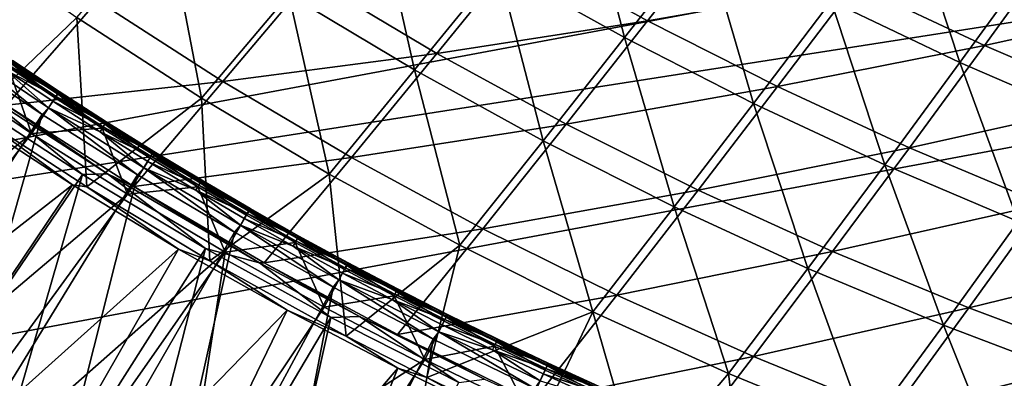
# Model space of a CAD drawing. Header units: metres. Extents: x -1 to 1402, y -1402 to 1.
# Tile 37 of 256: x 252 to 356, y -1275 to -1237. Entities that reach past the tile are written whole.
import ezdxf

# ---------------------------------------------------------------- set-up
doc = ezdxf.new("R2010")
doc.units = ezdxf.units.M

msp = doc.modelspace()

# ---------------------------------------------------------------- linework, layer by layer
at = {"layer": 'None0'}
for points in [[(302.811005, -1231.697144, -114.54528), (311.432678, -1221.019165, -142.023087), (316.107574, -1239.106445, -114.559219)], [(311.432678, -1221.019165, -142.023087), (324.496063, -1228.383911, -142.040024), (316.107574, -1239.106445, -114.559219)], [(280.783447, -1234.579712, -87.178932), (289.799988, -1223.818359, -114.533028), (294.010712, -1242.5177, -87.187485)], [(289.799988, -1223.818359, -114.533028), (302.811005, -1231.697144, -114.54528), (294.010712, -1242.5177, -87.187485)], [(337.817719, -1235.288696, -142.058914), (345.777405, -1224.682861, -169.655457), (351.378754, -1241.732544, -142.079727)], [(345.777405, -1224.682861, -169.655457), (359.083313, -1231.112671, -169.679291), (351.378754, -1241.732544, -142.079727)], [(258.480988, -1236.991333, -59.948307), (267.869843, -1226.16394, -87.171608), (271.593384, -1245.480469, -59.951416)], [(267.869843, -1226.16394, -87.171608), (280.783447, -1234.579712, -87.178932), (271.593384, -1245.480469, -59.951416)], [(305.142822, -1229.947388, -113.197403), (318.525482, -1237.350464, -113.224091), (326.910583, -1226.623291, -140.723862)], [(326.910583, -1226.623291, -140.723862), (318.525482, -1237.350464, -113.224091), (340.317322, -1233.516479, -140.756866)], [(258.480988, -1236.991333, -59.948307), (247.798096, -1247.197876, -32.846832), (245.710114, -1228.016357, -59.945744)], [(316.107574, -1239.106445, -114.559219), (324.496063, -1228.383911, -142.040024), (329.670135, -1246.041016, -114.574768)], [(324.496063, -1228.383911, -142.040024), (337.817719, -1235.288696, -142.058914), (329.670135, -1246.041016, -114.574768)], [(340.317322, -1233.516479, -140.756866), (353.962952, -1239.940308, -140.793137), (361.661194, -1229.319092, -168.411057)], [(361.661194, -1229.319092, -168.411057), (353.962952, -1239.940308, -140.793137), (375.262726, -1235.274048, -168.453522)], [(283.031372, -1232.835938, -85.801254), (296.344421, -1240.773926, -85.820892), (305.142822, -1229.947388, -113.197403)], [(305.142822, -1229.947388, -113.197403), (296.344421, -1240.773926, -85.820892), (318.525482, -1237.350464, -113.224091)], [(294.010712, -1242.5177, -87.187485), (302.811005, -1231.697144, -114.54528), (307.531372, -1249.972046, -87.197212)], [(302.811005, -1231.697144, -114.54528), (316.107574, -1239.106445, -114.559219), (307.531372, -1249.972046, -87.197212)], [(351.378754, -1241.732544, -142.079727), (359.083313, -1231.112671, -169.679291), (365.160126, -1247.716064, -142.102371)], [(260.644867, -1235.247925, -58.54285), (273.841248, -1243.74353, -58.555267), (283.031372, -1232.835938, -85.801254)], [(283.031372, -1232.835938, -85.801254), (273.841248, -1243.74353, -58.555267), (296.344421, -1240.773926, -85.820892)], [(318.525482, -1237.350464, -113.224091), (332.174866, -1244.272339, -113.253853), (340.317322, -1233.516479, -140.756866)], [(340.317322, -1233.516479, -140.756866), (332.174866, -1244.272339, -113.253853), (353.962952, -1239.940308, -140.793137)], [(271.593384, -1245.480469, -59.951416), (280.783447, -1234.579712, -87.178932), (285.026672, -1253.477905, -59.955055)], [(280.783447, -1234.579712, -87.178932), (294.010712, -1242.5177, -87.187485), (285.026672, -1253.477905, -59.955055)], [(238.049194, -1237.152466, -31.414963), (251.083755, -1246.224365, -31.422508), (260.644867, -1235.247925, -58.54285)], [(260.644867, -1235.247925, -58.54285), (251.083755, -1246.224365, -31.422508), (273.841248, -1243.74353, -58.555267)], [(329.670135, -1246.041016, -114.574768), (337.817719, -1235.288696, -142.058914), (343.478882, -1252.500244, -114.591881)], [(337.817719, -1235.288696, -142.058914), (351.378754, -1241.732544, -142.079727), (343.478882, -1252.500244, -114.591881)], [(353.962952, -1239.940308, -140.793137), (367.827423, -1245.893188, -140.832535), (375.262726, -1235.274048, -168.453522)], [(259.523956, -1254.835083, -32.846767), (247.798096, -1247.197876, -32.846832), (258.480988, -1236.991333, -59.948307)], [(271.593384, -1245.480469, -59.951416), (259.523956, -1254.835083, -32.846767), (258.480988, -1236.991333, -59.948307)], [(296.344421, -1240.773926, -85.820892), (309.953003, -1248.221313, -85.843224), (318.525482, -1237.350464, -113.224091)], [(318.525482, -1237.350464, -113.224091), (309.953003, -1248.221313, -85.843224), (332.174866, -1244.272339, -113.253853)], [(307.531372, -1249.972046, -87.197212), (316.107574, -1239.106445, -114.559219), (321.325226, -1256.9375, -87.208076)], [(316.107574, -1239.106445, -114.559219), (329.670135, -1246.041016, -114.574768), (321.325226, -1256.9375, -87.208076)], [(332.174866, -1244.272339, -113.253853), (346.070007, -1250.710327, -113.286552), (353.962952, -1239.940308, -140.793137)], [(353.962952, -1239.940308, -140.793137), (346.070007, -1250.710327, -113.286552), (367.827423, -1245.893188, -140.832535)], [(273.841248, -1243.74353, -58.555267), (287.362244, -1251.740601, -58.569775), (296.344421, -1240.773926, -85.820892)], [(296.344421, -1240.773926, -85.820892), (287.362244, -1251.740601, -58.569775), (309.953003, -1248.221313, -85.843224)], [(343.478882, -1252.500244, -114.591881), (351.378754, -1241.732544, -142.079727), (357.513916, -1258.484741, -114.610504)], [(351.378754, -1241.732544, -142.079727), (365.160126, -1247.716064, -142.102371), (357.513916, -1258.484741, -114.610504)], [(285.026672, -1253.477905, -59.955055), (294.010712, -1242.5177, -87.187485), (298.760284, -1260.977905, -59.959206)], [(294.010712, -1242.5177, -87.187485), (307.531372, -1249.972046, -87.197212), (298.760284, -1260.977905, -59.959206)], [(251.083755, -1246.224365, -31.422508), (264.470795, -1254.791992, -31.431658), (273.841248, -1243.74353, -58.555267)], [(273.841248, -1243.74353, -58.555267), (264.470795, -1254.791992, -31.431658), (287.362244, -1251.740601, -58.569775)], [(246.44046, -1245.281982, -29.82691), (259.0672, -1253.531616, -29.824255), (248.296967, -1244.776489, -30.669765)], [(248.296967, -1244.776489, -30.669765), (261.70752, -1253.446777, -30.67124), (251.083755, -1246.224365, -31.422508)], [(248.296967, -1244.776489, -30.669765), (259.0672, -1253.531616, -29.824255), (261.70752, -1253.446777, -30.67124)], [(309.953003, -1248.221313, -85.843224), (323.835541, -1255.17334, -85.868134), (332.174866, -1244.272339, -113.253853)], [(332.174866, -1244.272339, -113.253853), (323.835541, -1255.17334, -85.868134), (346.070007, -1250.710327, -113.286552)], [(259.0672, -1253.531616, -29.824255), (246.44046, -1245.281982, -29.82691), (229.976471, -1296.36499)], [(272.46228, -1262.632935, -32.84668), (259.523956, -1254.835083, -32.846767), (271.593384, -1245.480469, -59.951416)], [(285.026672, -1253.477905, -59.955055), (272.46228, -1262.632935, -32.84668), (271.593384, -1245.480469, -59.951416)], [(321.325226, -1256.9375, -87.208076), (329.670135, -1246.041016, -114.574768), (335.371674, -1263.413696, -87.220032)], [(329.670135, -1246.041016, -114.574768), (343.478882, -1252.500244, -114.591881), (335.371674, -1263.413696, -87.220032)], [(346.070007, -1250.710327, -113.286552), (360.190002, -1256.662842, -113.322037), (367.827423, -1245.893188, -140.832535)], [(258.003021, -1254.625244, -32.409466), (247.102783, -1247.532593, -32.411766), (247.798096, -1247.197876, -32.846832)], [(259.523956, -1254.835083, -32.846767), (258.003021, -1254.625244, -32.409466), (247.798096, -1247.197876, -32.846832)], [(251.083755, -1246.224365, -31.422508), (261.70752, -1253.446777, -30.67124), (264.470795, -1254.791992, -31.431658)], [(258.003021, -1254.625244, -32.409466), (215.585632, -1287.766846, -3), (247.102783, -1247.532593, -32.411766)], [(287.362244, -1251.740601, -58.569775), (301.185852, -1259.233398, -58.586304), (309.953003, -1248.221313, -85.843224)], [(309.953003, -1248.221313, -85.843224), (301.185852, -1259.233398, -58.586304), (323.835541, -1255.17334, -85.868134)], [(298.760284, -1260.977905, -59.959206), (307.531372, -1249.972046, -87.197212), (312.77356, -1267.975708, -59.963856)], [(307.531372, -1249.972046, -87.197212), (321.325226, -1256.9375, -87.208076), (312.77356, -1267.975708, -59.963856)], [(323.835541, -1255.17334, -85.868134), (337.970306, -1261.627441, -85.895508), (346.070007, -1250.710327, -113.286552)], [(346.070007, -1250.710327, -113.286552), (337.970306, -1261.627441, -85.895508), (360.190002, -1256.662842, -113.322037)], [(264.470795, -1254.791992, -31.431658), (278.188843, -1262.847412, -31.442366), (287.362244, -1251.740601, -58.569775)], [(287.362244, -1251.740601, -58.569775), (278.188843, -1262.847412, -31.442366), (301.185852, -1259.233398, -58.586304)], [(259.0672, -1253.531616, -29.824255), (271.997162, -1261.304443, -29.821154), (261.70752, -1253.446777, -30.67124)], [(261.70752, -1253.446777, -30.67124), (277.705261, -1262.839844, -30.674145), (264.470795, -1254.791992, -31.431658)], [(261.70752, -1253.446777, -30.67124), (271.997162, -1261.304443, -29.821154), (277.705261, -1262.839844, -30.674145)], [(335.371674, -1263.413696, -87.220032), (343.478882, -1252.500244, -114.591881), (349.650146, -1269.401611, -87.233047)], [(343.478882, -1252.500244, -114.591881), (357.513916, -1258.484741, -114.610504), (349.650146, -1269.401611, -87.233047)], [(244.21051, -1305.071411), (259.0672, -1253.531616, -29.824255), (229.976471, -1296.36499)], [(271.997162, -1261.304443, -29.821154), (259.0672, -1253.531616, -29.824255), (244.21051, -1305.071411)], [(286.813324, -1270.567383, -32.846577), (272.46228, -1262.632935, -32.84668), (285.026672, -1253.477905, -59.955055)], [(298.760284, -1260.977905, -59.959206), (286.813324, -1270.567383, -32.846577), (285.026672, -1253.477905, -59.955055)], [(229.514282, -1296.988281, -3), (215.585632, -1287.766846, -3), (258.003021, -1254.625244, -32.409466)], [(269.168274, -1261.387695, -32.406822), (229.514282, -1296.988281, -3), (258.003021, -1254.625244, -32.409466)], [(269.168274, -1261.387695, -32.406822), (258.003021, -1254.625244, -32.409466), (259.523956, -1254.835083, -32.846767)], [(272.46228, -1262.632935, -32.84668), (269.168274, -1261.387695, -32.406822), (259.523956, -1254.835083, -32.846767)], [(264.470795, -1254.791992, -31.431658), (277.705261, -1262.839844, -30.674145), (278.188843, -1262.847412, -31.442366)], [(301.185852, -1259.233398, -58.586304), (315.289917, -1266.217163, -58.604782), (323.835541, -1255.17334, -85.868134)], [(323.835541, -1255.17334, -85.868134), (315.289917, -1266.217163, -58.604782), (337.970306, -1261.627441, -85.895508)], [(312.77356, -1267.975708, -59.963856), (321.325226, -1256.9375, -87.208076), (327.045471, -1274.470947, -59.969006)], [(321.325226, -1256.9375, -87.208076), (335.371674, -1263.413696, -87.220032), (327.045471, -1274.470947, -59.969006)], [(337.970306, -1261.627441, -85.895508), (352.335693, -1267.582153, -85.925232), (360.190002, -1256.662842, -113.322037)], [(360.190002, -1256.662842, -113.322037), (352.335693, -1267.582153, -85.925232), (374.514404, -1262.129883, -113.360161)], [(349.650146, -1269.401611, -87.233047), (357.513916, -1258.484741, -114.610504), (364.139984, -1274.902466, -87.247101)], [(278.188843, -1262.847412, -31.442366), (292.215607, -1270.385376, -31.454573), (301.185852, -1259.233398, -58.586304)], [(301.185852, -1259.233398, -58.586304), (292.215607, -1270.385376, -31.454573), (315.289917, -1266.217163, -58.604782)], [(243.763428, -1305.706421, -3), (229.514282, -1296.988281, -3), (269.168274, -1261.387695, -32.406822)], [(280.588989, -1267.81958, -32.403858), (243.763428, -1305.706421, -3), (269.168274, -1261.387695, -32.406822)], [(258.743622, -1313.268799), (271.997162, -1261.304443, -29.821154), (244.21051, -1305.071411)], [(285.204041, -1268.601685, -29.817636), (271.997162, -1261.304443, -29.821154), (258.743622, -1313.268799)], [(280.588989, -1267.81958, -32.403858), (269.168274, -1261.387695, -32.406822), (272.46228, -1262.632935, -32.84668)], [(271.997162, -1261.304443, -29.821154), (285.204041, -1268.601685, -29.817636), (277.705261, -1262.839844, -30.674145)], [(295.279022, -1274.917847, -32.846546), (286.813324, -1270.567383, -32.846577), (298.760284, -1260.977905, -59.959206)], [(312.77356, -1267.975708, -59.963856), (295.279022, -1274.917847, -32.846546), (298.760284, -1260.977905, -59.959206)], [(315.289917, -1266.217163, -58.604782), (329.652191, -1272.689575, -58.62513), (337.970306, -1261.627441, -85.895508)], [(337.970306, -1261.627441, -85.895508), (329.652191, -1272.689575, -58.62513), (352.335693, -1267.582153, -85.925232)], [(286.813324, -1270.567383, -32.846577), (280.588989, -1267.81958, -32.403858), (272.46228, -1262.632935, -32.84668)], [(352.335693, -1267.582153, -85.925232), (366.910522, -1273.03772, -85.957176), (374.514404, -1262.129883, -113.360161)], [(277.705261, -1262.839844, -30.674145), (288.205139, -1268.495483, -30.676659), (278.188843, -1262.847412, -31.442366)], [(277.705261, -1262.839844, -30.674145), (285.204041, -1268.601685, -29.817636), (288.205139, -1268.495483, -30.676659)], [(278.188843, -1262.847412, -31.442366), (288.205139, -1268.495483, -30.676659), (292.215607, -1270.385376, -31.454573)], [(327.045471, -1274.470947, -59.969006), (335.371674, -1263.413696, -87.220032), (341.554779, -1280.465088, -59.974663)], [(335.371674, -1263.413696, -87.220032), (349.650146, -1269.401611, -87.233047), (341.554779, -1280.465088, -59.974663)], [(292.215607, -1270.385376, -31.454573), (306.528534, -1277.401245, -31.468216), (315.289917, -1266.217163, -58.604782)], [(315.289917, -1266.217163, -58.604782), (306.528534, -1277.401245, -31.468216), (329.652191, -1272.689575, -58.62513)], [(258.31192, -1313.915161, -3), (243.763428, -1305.706421, -3), (280.588989, -1267.81958, -32.403858)], [(292.256042, -1273.92334, -32.400585), (258.31192, -1313.915161, -3), (280.588989, -1267.81958, -32.403858)], [(292.256042, -1273.92334, -32.400585), (280.588989, -1267.81958, -32.403858), (286.813324, -1270.567383, -32.846577)], [(329.652191, -1272.689575, -58.62513), (344.250519, -1278.649292, -58.647259), (352.335693, -1267.582153, -85.925232)], [(352.335693, -1267.582153, -85.925232), (344.250519, -1278.649292, -58.647259), (366.910522, -1273.03772, -85.957176)], [(273.554565, -1320.952881), (285.204041, -1268.601685, -29.817636), (258.743622, -1313.268799)], [(298.665375, -1275.43103, -29.813736), (285.204041, -1268.601685, -29.817636), (273.554565, -1320.952881)], [(285.204041, -1268.601685, -29.817636), (298.665375, -1275.43103, -29.813736), (288.205139, -1268.495483, -30.676659)], [(288.205139, -1268.495483, -30.676659), (301.360138, -1275.061401, -30.680384), (292.215607, -1270.385376, -31.454573)], [(288.205139, -1268.495483, -30.676659), (298.665375, -1275.43103, -29.813736), (301.360138, -1275.061401, -30.680384)], [(312.77356, -1267.975708, -59.963856), (306.809509, -1280.471802, -32.846542), (295.279022, -1274.917847, -32.846546)], [(317.790894, -1285.382202, -32.846539), (306.809509, -1280.471802, -32.846542), (312.77356, -1267.975708, -59.963856)], [(327.045471, -1274.470947, -59.969006), (317.790894, -1285.382202, -32.846539), (312.77356, -1267.975708, -59.963856)], [(341.554779, -1280.465088, -59.974663), (349.650146, -1269.401611, -87.233047), (356.280396, -1285.959473, -59.980827)], [(349.650146, -1269.401611, -87.233047), (364.139984, -1274.902466, -87.247101), (356.280396, -1285.959473, -59.980827)], [(295.279022, -1274.917847, -32.846546), (292.256042, -1273.92334, -32.400585), (286.813324, -1270.567383, -32.846577)], [(292.215607, -1270.385376, -31.454573), (301.360138, -1275.061401, -30.680384), (306.528534, -1277.401245, -31.468216)], [(306.528534, -1277.401245, -31.468216), (321.105072, -1283.893066, -31.483215), (329.652191, -1272.689575, -58.62513)], [(329.652191, -1272.689575, -58.62513), (321.105072, -1283.893066, -31.483215), (344.250519, -1278.649292, -58.647259)], [(344.250519, -1278.649292, -58.647259), (359.063202, -1284.097168, -58.671089), (366.910522, -1273.03772, -85.957176)], [(273.138519, -1321.610474, -3), (258.31192, -1313.915161, -3), (292.256042, -1273.92334, -32.400585)], [(304.161194, -1279.700684, -32.397015), (273.138519, -1321.610474, -3), (292.256042, -1273.92334, -32.400585)], [(304.161194, -1279.700684, -32.397015), (292.256042, -1273.92334, -32.400585), (295.279022, -1274.917847, -32.846546)], [(306.809509, -1280.471802, -32.846542), (304.161194, -1279.700684, -32.397015), (295.279022, -1274.917847, -32.846546)], [(328.901459, -1289.99292, -32.846516), (317.790894, -1285.382202, -32.846539), (327.045471, -1274.470947, -59.969006)], [(341.554779, -1280.465088, -59.974663), (328.901459, -1289.99292, -32.846516), (327.045471, -1274.470947, -59.969006)]]:
    msp.add_3dface(points, dxfattribs=at)
at = {"layer": 'None01'}
for points in [[(120.453018, -1274.459961, -521.977783), (785.378174, -1170.478882, -521.977783), (781.702271, -1150.81958, -521.977783)], [(781.702271, -1150.81958, -521.977783), (781.702271, -1150.81958, -541.977783), (120.453018, -1274.459961, -521.977783)], [(781.702271, -1150.81958, -541.977783), (120.453018, -1274.459961, -541.977783), (120.453018, -1274.459961, -521.977783)], [(781.702271, -1150.81958, -541.977783), (785.378174, -1170.478882, -541.977783), (120.453018, -1274.459961, -541.977783)], [(124.129768, -1294.119019, -521.977783), (785.378174, -1170.478882, -521.977783), (120.453018, -1274.459961, -521.977783)], [(785.378174, -1170.478882, -541.977783), (124.129768, -1294.119019, -541.977783), (120.453018, -1274.459961, -541.977783)], [(124.129768, -1294.119019, -521.977783), (124.129768, -1294.119019, -541.977783), (785.378174, -1170.478882, -521.977783)], [(124.129768, -1294.119019, -541.977783), (785.378174, -1170.478882, -541.977783), (785.378174, -1170.478882, -521.977783)]]:
    msp.add_3dface(points, dxfattribs=at)
at = {"layer": 'None012'}
for points in [[(245.004364, -1240.573608, -14.260289), (254.834366, -1247.204712, -14.260289), (245.677887, -1239.880371, -14.944328)], [(254.834366, -1247.204712, -14.260289), (255.499466, -1246.500122, -14.944413), (245.677887, -1239.880371, -14.944328)], [(245.677887, -1239.880371, -14.944328), (255.499466, -1246.500122, -14.944413), (251.016327, -1242.557861, -15.803676)], [(254.834366, -1247.204712, -14.260289), (245.004364, -1240.573608, -14.260289), (231.845459, -1282.370728, 9.996095)], [(251.364105, -1242.042969, -16.803101), (251.016327, -1242.557861, -15.803676), (256.28064, -1245.305176, -16.803131)], [(256.178101, -1245.459473, -22.456442), (251.257309, -1242.194458, -22.456442), (251.529205, -1241.794067, -21.386955)], [(251.595764, -1241.699585, -17.903297), (251.364105, -1242.042969, -16.803101), (256.507233, -1244.958374, -17.903307)], [(251.364105, -1242.042969, -16.803101), (256.28064, -1245.305176, -16.803131), (256.507233, -1244.958374, -17.903307)], [(251.529205, -1241.794067, -21.386955), (251.68042, -1241.571899, -20.239475), (256.443298, -1245.054565, -21.386932)], [(256.443298, -1245.054565, -21.386932), (256.178101, -1245.459473, -22.456442), (251.529205, -1241.794067, -21.386955)], [(251.702484, -1241.540649, -19.063232), (251.595764, -1241.699585, -17.903297), (256.611786, -1244.798096, -19.063221)], [(251.595764, -1241.699585, -17.903297), (256.507233, -1244.958374, -17.903307), (256.611786, -1244.798096, -19.063221)], [(251.68042, -1241.571899, -20.239475), (251.702484, -1241.540649, -19.063232), (256.590607, -1244.829956, -20.239449)], [(251.68042, -1241.571899, -20.239475), (256.590607, -1244.829956, -20.239449), (256.443298, -1245.054565, -21.386932)], [(251.702484, -1241.540649, -19.063232), (256.611786, -1244.798096, -19.063221), (256.590607, -1244.829956, -20.239449)], [(253.709763, -1249.22229, -30.250669), (211.271652, -1283.740723, 0.005715), (243.810043, -1242.549805, -30.250669)], [(253.709763, -1249.22229, -30.250669), (243.810043, -1242.549805, -30.250669), (251.257309, -1242.194458, -22.456442)], [(251.016327, -1242.557861, -15.803676), (255.94072, -1245.825195, -15.803717), (256.28064, -1245.305176, -16.803131)], [(255.499466, -1246.500122, -14.944413), (255.94072, -1245.825195, -15.803717), (251.016327, -1242.557861, -15.803676)], [(253.709763, -1249.22229, -30.250669), (251.257309, -1242.194458, -22.456442), (256.178101, -1245.459473, -22.456442)], [(261.145691, -1248.652954, -22.456442), (256.178101, -1245.459473, -22.456442), (256.443298, -1245.054565, -21.386932)], [(256.507233, -1244.958374, -17.903307), (256.28064, -1245.305176, -16.803131), (261.465332, -1248.145874, -17.903324)], [(256.443298, -1245.054565, -21.386932), (256.590607, -1244.829956, -20.239449), (261.404144, -1248.243774, -21.386932)], [(261.404144, -1248.243774, -21.386932), (261.145691, -1248.652954, -22.456442), (256.443298, -1245.054565, -21.386932)], [(256.611786, -1244.798096, -19.063221), (256.507233, -1244.958374, -17.903307), (261.567749, -1247.984131, -19.063232)], [(256.507233, -1244.958374, -17.903307), (261.465332, -1248.145874, -17.903324), (261.567749, -1247.984131, -19.063232)], [(256.590607, -1244.829956, -20.239449), (256.611786, -1244.798096, -19.063221), (261.547485, -1248.016602, -20.239454)], [(256.590607, -1244.829956, -20.239449), (261.547485, -1248.016602, -20.239454), (261.404144, -1248.243774, -21.386932)], [(256.611786, -1244.798096, -19.063221), (261.567749, -1247.984131, -19.063232), (261.547485, -1248.016602, -20.239454)], [(261.145691, -1248.652954, -22.456442), (253.709763, -1249.22229, -30.250669), (256.178101, -1245.459473, -22.456442)], [(260.911804, -1249.020996, -15.803738), (255.94072, -1245.825195, -15.803717), (255.499466, -1246.500122, -14.944413)], [(256.28064, -1245.305176, -16.803131), (255.94072, -1245.825195, -15.803717), (261.243866, -1248.495972, -16.803152)], [(255.94072, -1245.825195, -15.803717), (260.911804, -1249.020996, -15.803738), (261.243866, -1248.495972, -16.803152)], [(256.28064, -1245.305176, -16.803131), (261.243866, -1248.495972, -16.803152), (261.465332, -1248.145874, -17.903324)], [(242.887894, -1289.364258, 9.996095), (254.834366, -1247.204712, -14.260289), (231.845459, -1282.370728, 9.996095)], [(264.854736, -1253.55127, -14.260289), (254.834366, -1247.204712, -14.260289), (242.887894, -1289.364258, 9.996095)], [(254.834366, -1247.204712, -14.260289), (264.854736, -1253.55127, -14.260289), (255.499466, -1246.500122, -14.944413)], [(264.854736, -1253.55127, -14.260289), (265.507782, -1252.832642, -14.944417), (255.499466, -1246.500122, -14.944413)], [(255.499466, -1246.500122, -14.944413), (265.507782, -1252.832642, -14.944417), (260.911804, -1249.020996, -15.803738)], [(266.158844, -1251.77478, -22.456442), (261.145691, -1248.652954, -22.456442), (261.404144, -1248.243774, -21.386932)], [(261.465332, -1248.145874, -17.903324), (261.243866, -1248.495972, -16.803152), (266.468903, -1251.261597, -17.903351)], [(261.404144, -1248.243774, -21.386932), (261.547485, -1248.016602, -20.239454), (266.410492, -1251.361328, -21.386963)], [(266.410492, -1251.361328, -21.386963), (266.158844, -1251.77478, -22.456442), (261.404144, -1248.243774, -21.386932)], [(261.567749, -1247.984131, -19.063232), (261.465332, -1248.145874, -17.903324), (266.569214, -1251.098511, -19.063272)], [(261.465332, -1248.145874, -17.903324), (266.468903, -1251.261597, -17.903351), (266.569214, -1251.098511, -19.063272)], [(261.547485, -1248.016602, -20.239454), (261.567749, -1247.984131, -19.063232), (266.549866, -1251.131592, -20.239498)], [(261.547485, -1248.016602, -20.239454), (266.549866, -1251.131592, -20.239498), (266.410492, -1251.361328, -21.386963)], [(261.567749, -1247.984131, -19.063232), (266.569214, -1251.098511, -19.063272), (266.549866, -1251.131592, -20.239498)], [(221.961761, -1291.062134, 0.005715), (211.271652, -1283.740723, 0.005715), (253.709763, -1249.22229, -30.250669)], [(263.79837, -1255.605835, -30.250669), (221.961761, -1291.062134, 0.005715), (253.709763, -1249.22229, -30.250669)], [(263.79837, -1255.605835, -30.250669), (253.709763, -1249.22229, -30.250669), (261.145691, -1248.652954, -22.456442)], [(261.243866, -1248.495972, -16.803152), (260.911804, -1249.020996, -15.803738), (266.252502, -1251.614746, -16.803162)], [(260.911804, -1249.020996, -15.803738), (265.928314, -1252.144775, -15.803733), (266.252502, -1251.614746, -16.803162)], [(265.507782, -1252.832642, -14.944417), (265.928314, -1252.144775, -15.803733), (260.911804, -1249.020996, -15.803738)], [(266.158844, -1251.77478, -22.456442), (263.79837, -1255.605835, -30.250669), (261.145691, -1248.652954, -22.456442)], [(261.243866, -1248.495972, -16.803152), (266.252502, -1251.614746, -16.803162), (266.468903, -1251.261597, -17.903351)], [(271.216339, -1254.824341, -22.456442), (266.158844, -1251.77478, -22.456442), (266.410492, -1251.361328, -21.386963)], [(266.468903, -1251.261597, -17.903351), (266.252502, -1251.614746, -16.803162), (271.516754, -1254.305054, -17.903383)], [(266.410492, -1251.361328, -21.386963), (266.549866, -1251.131592, -20.239498), (271.461182, -1254.406616, -21.387022)], [(271.461182, -1254.406616, -21.387022), (271.216339, -1254.824341, -22.456442), (266.410492, -1251.361328, -21.386963)], [(266.569214, -1251.098511, -19.063272), (266.468903, -1251.261597, -17.903351), (271.61496, -1254.140747, -19.063337)], [(266.468903, -1251.261597, -17.903351), (271.516754, -1254.305054, -17.903383), (271.61496, -1254.140747, -19.063337)], [(266.549866, -1251.131592, -20.239498), (266.569214, -1251.098511, -19.063272), (271.596588, -1254.174438, -20.239578)], [(266.549866, -1251.131592, -20.239498), (271.596588, -1254.174438, -20.239578), (271.461182, -1254.406616, -21.387022)], [(266.569214, -1251.098511, -19.063272), (271.61496, -1254.140747, -19.063337), (271.596588, -1254.174438, -20.239578)], [(263.79837, -1255.605835, -30.250669), (266.158844, -1251.77478, -22.456442), (271.216339, -1254.824341, -22.456442)], [(265.928314, -1252.144775, -15.803733), (265.507782, -1252.832642, -14.944417), (270.989105, -1255.196045, -15.8037)], [(266.252502, -1251.614746, -16.803162), (265.928314, -1252.144775, -15.803733), (271.30545, -1254.661255, -16.803158)], [(265.928314, -1252.144775, -15.803733), (270.989105, -1255.196045, -15.8037), (271.30545, -1254.661255, -16.803158)], [(266.252502, -1251.614746, -16.803162), (271.30545, -1254.661255, -16.803158), (271.516754, -1254.305054, -17.903383)], [(264.854736, -1253.55127, -14.260289), (275.05661, -1259.610352, -14.260289), (265.507782, -1252.832642, -14.944417)], [(275.05661, -1259.610352, -14.260289), (275.693085, -1258.875244, -14.944324), (265.507782, -1252.832642, -14.944417)], [(265.507782, -1252.832642, -14.944417), (275.693085, -1258.875244, -14.944324), (270.989105, -1255.196045, -15.8037)], [(254.122284, -1296.035767, 9.996095), (264.854736, -1253.55127, -14.260289), (242.887894, -1289.364258, 9.996095)], [(275.05661, -1259.610352, -14.260289), (264.854736, -1253.55127, -14.260289), (254.122284, -1296.035767, 9.996095)], [(276.316895, -1257.801392, -22.456442), (271.216339, -1254.824341, -22.456442), (271.461182, -1254.406616, -21.387022)], [(271.516754, -1254.305054, -17.903383), (271.30545, -1254.661255, -16.803158), (276.607666, -1257.276123, -17.903416)], [(271.461182, -1254.406616, -21.387022), (271.596588, -1254.174438, -20.239578), (276.554901, -1257.379639, -21.3871)], [(276.554901, -1257.379639, -21.3871), (276.316895, -1257.801392, -22.456442), (271.461182, -1254.406616, -21.387022)], [(271.61496, -1254.140747, -19.063337), (271.516754, -1254.305054, -17.903383), (276.703766, -1257.110718, -19.063417)], [(271.516754, -1254.305054, -17.903383), (276.607666, -1257.276123, -17.903416), (276.703766, -1257.110718, -19.063417)], [(271.596588, -1254.174438, -20.239578), (271.61496, -1254.140747, -19.063337), (276.68631, -1257.14502, -20.239679)], [(271.596588, -1254.174438, -20.239578), (276.68631, -1257.14502, -20.239679), (276.554901, -1257.379639, -21.3871)], [(271.61496, -1254.140747, -19.063337), (276.703766, -1257.110718, -19.063417), (276.68631, -1257.14502, -20.239679)], [(274.065918, -1261.697998, -30.250669), (263.79837, -1255.605835, -30.250669), (271.216339, -1254.824341, -22.456442)], [(271.30545, -1254.661255, -16.803158), (270.989105, -1255.196045, -15.8037), (276.401428, -1257.635376, -16.803139)], [(270.989105, -1255.196045, -15.8037), (276.092926, -1258.174805, -15.803645), (276.401428, -1257.635376, -16.803139)], [(275.693085, -1258.875244, -14.944324), (276.092926, -1258.174805, -15.803645), (270.989105, -1255.196045, -15.8037)], [(274.065918, -1261.697998, -30.250669), (271.216339, -1254.824341, -22.456442), (276.316895, -1257.801392, -22.456442)], [(271.30545, -1254.661255, -16.803158), (276.401428, -1257.635376, -16.803139), (276.607666, -1257.276123, -17.903416)], [(232.851898, -1298.082642, 0.005715), (221.961761, -1291.062134, 0.005715), (263.79837, -1255.605835, -30.250669)], [(274.065918, -1261.697998, -30.250669), (232.851898, -1298.082642, 0.005715), (263.79837, -1255.605835, -30.250669)], [(281.459167, -1260.705811, -22.456442), (276.316895, -1257.801392, -22.456442), (276.554901, -1257.379639, -21.3871)], [(276.607666, -1257.276123, -17.903416), (276.401428, -1257.635376, -16.803139), (281.740326, -1260.174683, -17.903437)], [(276.554901, -1257.379639, -21.3871), (276.68631, -1257.14502, -20.239679), (281.690399, -1260.280029, -21.38718)], [(281.690399, -1260.280029, -21.38718), (281.459167, -1260.705811, -22.456442), (276.554901, -1257.379639, -21.3871)], [(276.703766, -1257.110718, -19.063417), (276.607666, -1257.276123, -17.903416), (281.834351, -1260.008179, -19.063494)], [(276.607666, -1257.276123, -17.903416), (281.740326, -1260.174683, -17.903437), (281.834351, -1260.008179, -19.063494)], [(276.68631, -1257.14502, -20.239679), (276.703766, -1257.110718, -19.063417), (281.81781, -1260.043091, -20.239784)], [(276.68631, -1257.14502, -20.239679), (281.81781, -1260.043091, -20.239784), (281.690399, -1260.280029, -21.38718)], [(276.703766, -1257.110718, -19.063417), (281.834351, -1260.008179, -19.063494), (281.81781, -1260.043091, -20.239784)], [(281.459167, -1260.705811, -22.456442), (274.065918, -1261.697998, -30.250669), (276.316895, -1257.801392, -22.456442)], [(281.238525, -1261.080811, -15.803574), (276.092926, -1258.174805, -15.803645), (275.693085, -1258.875244, -14.944324)], [(276.401428, -1257.635376, -16.803139), (276.092926, -1258.174805, -15.803645), (281.539185, -1260.536865, -16.803104)], [(276.092926, -1258.174805, -15.803645), (281.238525, -1261.080811, -15.803574), (281.539185, -1260.536865, -16.803104)], [(276.401428, -1257.635376, -16.803139), (281.539185, -1260.536865, -16.803104), (281.740326, -1260.174683, -17.903437)], [(265.53653, -1302.383301, 9.996095), (275.05661, -1259.610352, -14.260289), (254.122284, -1296.035767, 9.996095)], [(285.431824, -1265.380493, -14.260289), (275.05661, -1259.610352, -14.260289), (265.53653, -1302.383301, 9.996095)], [(275.05661, -1259.610352, -14.260289), (285.431824, -1265.380493, -14.260289), (275.693085, -1258.875244, -14.944324)], [(285.431824, -1265.380493, -14.260289), (286.045593, -1264.626343, -14.944183), (275.693085, -1258.875244, -14.944324)], [(275.693085, -1258.875244, -14.944324), (286.045593, -1264.626343, -14.944183), (281.238525, -1261.080811, -15.803574)], [(284.502441, -1267.496216, -30.250669), (274.065918, -1261.697998, -30.250669), (281.459167, -1260.705811, -22.456442)], [(281.539185, -1260.536865, -16.803104), (281.238525, -1261.080811, -15.803574), (286.717499, -1263.365845, -16.803055)], [(286.641876, -1263.537354, -22.456442), (281.459167, -1260.705811, -22.456442), (281.690399, -1260.280029, -21.38718)], [(286.641876, -1263.537354, -22.456442), (284.502441, -1267.496216, -30.250669), (281.459167, -1260.705811, -22.456442)], [(281.740326, -1260.174683, -17.903437), (281.539185, -1260.536865, -16.803104), (286.913544, -1263.000854, -17.90344)], [(281.539185, -1260.536865, -16.803104), (286.717499, -1263.365845, -16.803055), (286.913544, -1263.000854, -17.90344)], [(281.690399, -1260.280029, -21.38718), (281.81781, -1260.043091, -20.239784), (286.866333, -1263.107788, -21.387249)], [(286.866333, -1263.107788, -21.387249), (286.641876, -1263.537354, -22.456442), (281.690399, -1260.280029, -21.38718)], [(281.834351, -1260.008179, -19.063494), (281.740326, -1260.174683, -17.903437), (287.005432, -1262.833008, -19.063551)], [(281.740326, -1260.174683, -17.903437), (286.913544, -1263.000854, -17.90344), (287.005432, -1262.833008, -19.063551)], [(281.81781, -1260.043091, -20.239784), (281.834351, -1260.008179, -19.063494), (286.989807, -1262.86853, -20.239868)], [(281.81781, -1260.043091, -20.239784), (286.989807, -1262.86853, -20.239868), (286.866333, -1263.107788, -21.387249)], [(281.834351, -1260.008179, -19.063494), (287.005432, -1262.833008, -19.063551), (286.989807, -1262.86853, -20.239868)], [(243.93222, -1304.798828, 0.005715), (232.851898, -1298.082642, 0.005715), (274.065918, -1261.697998, -30.250669)], [(269.84964, -1289.353394, -15.122478), (243.93222, -1304.798828, 0.005715), (274.065918, -1261.697998, -30.250669)], [(274.065918, -1261.697998, -30.250669), (284.502441, -1267.496216, -30.250669), (269.84964, -1289.353394, -15.122478)], [(281.238525, -1261.080811, -15.803574), (286.424713, -1263.914063, -15.803493), (286.717499, -1263.365845, -16.803055)], [(286.045593, -1264.626343, -14.944183), (286.424713, -1263.914063, -15.803493), (281.238525, -1261.080811, -15.803574)], [(284.502441, -1267.496216, -30.250669), (286.641876, -1263.537354, -22.456442), (291.863708, -1266.295776, -22.456442)], [(286.717499, -1263.365845, -16.803055), (286.424713, -1263.914063, -15.803493), (291.935089, -1266.121948, -16.802994)], [(291.863708, -1266.295776, -22.456442), (286.641876, -1263.537354, -22.456442), (286.866333, -1263.107788, -21.387249)], [(286.913544, -1263.000854, -17.90344), (286.717499, -1263.365845, -16.803055), (292.126038, -1265.75415, -17.903421)], [(286.717499, -1263.365845, -16.803055), (291.935089, -1266.121948, -16.802994), (292.126038, -1265.75415, -17.903421)], [(286.866333, -1263.107788, -21.387249), (286.989807, -1262.86853, -20.239868), (292.081421, -1265.862549, -21.387297)], [(292.081421, -1265.862549, -21.387297), (291.863708, -1266.295776, -22.456442), (286.866333, -1263.107788, -21.387249)], [(287.005432, -1262.833008, -19.063551), (286.913544, -1263.000854, -17.90344), (292.215729, -1265.585205, -19.063576)], [(286.913544, -1263.000854, -17.90344), (292.126038, -1265.75415, -17.903421), (292.215729, -1265.585205, -19.063576)], [(286.989807, -1262.86853, -20.239868), (287.005432, -1262.833008, -19.063551), (292.201019, -1265.621216, -20.239922)], [(286.989807, -1262.86853, -20.239868), (292.201019, -1265.621216, -20.239922), (292.081421, -1265.862549, -21.387297)], [(287.005432, -1262.833008, -19.063551), (292.215729, -1265.585205, -19.063576), (292.201019, -1265.621216, -20.239922)], [(285.431824, -1265.380493, -14.260289), (295.972412, -1270.86084, -14.260289), (286.045593, -1264.626343, -14.944183)], [(291.650208, -1266.674438, -15.803411), (286.424713, -1263.914063, -15.803493), (286.045593, -1264.626343, -14.944183)], [(295.972412, -1270.86084, -14.260289), (296.555359, -1270.084839, -14.944062), (286.045593, -1264.626343, -14.944183)], [(286.045593, -1264.626343, -14.944183), (296.555359, -1270.084839, -14.944062), (291.650208, -1266.674438, -15.803411)], [(286.424713, -1263.914063, -15.803493), (291.650208, -1266.674438, -15.803411), (291.935089, -1266.121948, -16.802994)], [(277.118347, -1308.405151, 9.996095), (285.431824, -1265.380493, -14.260289), (265.53653, -1302.383301, 9.996095)], [(295.972412, -1270.86084, -14.260289), (285.431824, -1265.380493, -14.260289), (277.118347, -1308.405151, 9.996095)], [(297.123291, -1268.980835, -22.456442), (291.863708, -1266.295776, -22.456442), (292.081421, -1265.862549, -21.387297)], [(292.126038, -1265.75415, -17.903421), (291.935089, -1266.121948, -16.802994), (297.376526, -1268.434692, -17.903391)], [(292.081421, -1265.862549, -21.387297), (292.201019, -1265.621216, -20.239922), (297.334351, -1268.544312, -21.387323)], [(297.334351, -1268.544312, -21.387323), (297.123291, -1268.980835, -22.456442), (292.081421, -1265.862549, -21.387297)], [(292.215729, -1265.585205, -19.063576), (292.126038, -1265.75415, -17.903421), (297.46402, -1268.264648, -19.063578)], [(292.126038, -1265.75415, -17.903421), (297.376526, -1268.434692, -17.903391), (297.46402, -1268.264648, -19.063578)], [(292.201019, -1265.621216, -20.239922), (292.215729, -1265.585205, -19.063576), (297.450104, -1268.301025, -20.239948)], [(292.201019, -1265.621216, -20.239922), (297.450104, -1268.301025, -20.239948), (297.334351, -1268.544312, -21.387323)], [(292.215729, -1265.585205, -19.063576), (297.46402, -1268.264648, -19.063578), (297.450104, -1268.301025, -20.239948)], [(295.097809, -1272.99939, -30.250669), (284.502441, -1267.496216, -30.250669), (291.863708, -1266.295776, -22.456442)], [(291.935089, -1266.121948, -16.802994), (291.650208, -1266.674438, -15.803411), (297.190735, -1268.805176, -16.802938)], [(291.650208, -1266.674438, -15.803411), (296.913727, -1269.361694, -15.803343), (297.190735, -1268.805176, -16.802938)], [(296.555359, -1270.084839, -14.944062), (296.913727, -1269.361694, -15.803343), (291.650208, -1266.674438, -15.803411)], [(295.097809, -1272.99939, -30.250669), (291.863708, -1266.295776, -22.456442), (297.123291, -1268.980835, -22.456442)], [(291.935089, -1266.121948, -16.802994), (297.190735, -1268.805176, -16.802938), (297.376526, -1268.434692, -17.903391)], [(284.502441, -1267.496216, -30.250669), (295.097809, -1272.99939, -30.250669), (269.84964, -1289.353394, -15.122478)], [(302.41925, -1271.592651, -22.456442), (295.097809, -1272.99939, -30.250669), (297.123291, -1268.980835, -22.456442)], [(297.190735, -1268.805176, -16.802938), (296.913727, -1269.361694, -15.803343), (302.483124, -1271.415283, -16.802904)], [(302.41925, -1271.592651, -22.456442), (297.123291, -1268.980835, -22.456442), (297.334351, -1268.544312, -21.387323)], [(297.376526, -1268.434692, -17.903391), (297.190735, -1268.805176, -16.802938), (302.663727, -1271.042358, -17.903372)], [(297.190735, -1268.805176, -16.802938), (302.483124, -1271.415283, -16.802904), (302.663727, -1271.042358, -17.903372)], [(297.334351, -1268.544312, -21.387323), (297.450104, -1268.301025, -20.239948), (302.623779, -1271.152832, -21.387333)], [(302.623779, -1271.152832, -21.387333), (302.41925, -1271.592651, -22.456442), (297.334351, -1268.544312, -21.387323)], [(297.46402, -1268.264648, -19.063578), (297.376526, -1268.434692, -17.903391), (302.748962, -1270.871094, -19.063574)], [(297.376526, -1268.434692, -17.903391), (302.663727, -1271.042358, -17.903372), (302.748962, -1270.871094, -19.063574)], [(297.450104, -1268.301025, -20.239948), (297.46402, -1268.264648, -19.063578), (302.735779, -1270.907837, -20.239954)], [(297.450104, -1268.301025, -20.239948), (302.735779, -1270.907837, -20.239954), (302.623779, -1271.152832, -21.387333)], [(297.46402, -1268.264648, -19.063578), (302.748962, -1270.871094, -19.063574), (302.735779, -1270.907837, -20.239954)], [(302.21402, -1271.97583, -15.803306), (296.913727, -1269.361694, -15.803343), (296.555359, -1270.084839, -14.944062)], [(296.913727, -1269.361694, -15.803343), (302.21402, -1271.97583, -15.803306), (302.483124, -1271.415283, -16.802904)], [(288.855408, -1314.099487, 9.996095), (295.972412, -1270.86084, -14.260289), (277.118347, -1308.405151, 9.996095)], [(306.670349, -1276.050171, -14.260289), (295.972412, -1270.86084, -14.260289), (288.855408, -1314.099487, 9.996095)], [(295.972412, -1270.86084, -14.260289), (306.670349, -1276.050171, -14.260289), (296.555359, -1270.084839, -14.944062)], [(306.670349, -1276.050171, -14.260289), (307.212097, -1275.249634, -14.944042), (296.555359, -1270.084839, -14.944062)], [(296.555359, -1270.084839, -14.944062), (307.212097, -1275.249634, -14.944042), (302.21402, -1271.97583, -15.803306)], [(302.483124, -1271.415283, -16.802904), (307.98642, -1273.576904, -17.903378), (302.663727, -1271.042358, -17.903372)], [(302.735779, -1270.907837, -20.239954), (307.948364, -1273.68811, -21.387331), (302.623779, -1271.152832, -21.387333)], [(302.663727, -1271.042358, -17.903372), (308.069305, -1273.404663, -19.063576), (302.748962, -1270.871094, -19.063574)], [(307.98642, -1273.576904, -17.903378), (308.069305, -1273.404663, -19.063576), (302.663727, -1271.042358, -17.903372)], [(302.748962, -1270.871094, -19.063574), (308.056763, -1273.441528, -20.239954), (302.735779, -1270.907837, -20.239954)], [(308.056763, -1273.441528, -20.239954), (307.948364, -1273.68811, -21.387331), (302.735779, -1270.907837, -20.239954)], [(308.069305, -1273.404663, -19.063576), (308.056763, -1273.441528, -20.239954), (302.748962, -1270.871094, -19.063574)], [(305.841919, -1278.206177, -30.250669), (295.097809, -1272.99939, -30.250669), (302.41925, -1271.592651, -22.456442)], [(302.21402, -1271.97583, -15.803306), (307.811005, -1273.952393, -16.802914), (302.483124, -1271.415283, -16.802904)], [(307.212097, -1275.249634, -14.944042), (307.549805, -1274.516602, -15.803316), (302.21402, -1271.97583, -15.803306)], [(307.549805, -1274.516602, -15.803316), (307.811005, -1273.952393, -16.802914), (302.21402, -1271.97583, -15.803306)], [(302.623779, -1271.152832, -21.387333), (307.750214, -1274.130859, -22.456442), (302.41925, -1271.592651, -22.456442)], [(307.750214, -1274.130859, -22.456442), (305.841919, -1278.206177, -30.250669), (302.41925, -1271.592651, -22.456442)], [(307.811005, -1273.952393, -16.802914), (307.98642, -1273.576904, -17.903378), (302.483124, -1271.415283, -16.802904)], [(307.948364, -1273.68811, -21.387331), (307.750214, -1274.130859, -22.456442), (302.623779, -1271.152832, -21.387333)], [(269.84964, -1289.353394, -15.122478), (295.097809, -1272.99939, -30.250669), (280.862457, -1295.154785, -15.122478)], [(295.097809, -1272.99939, -30.250669), (305.841919, -1278.206177, -30.250669), (280.862457, -1295.154785, -15.122478)], [(305.841919, -1278.206177, -30.250669), (307.750214, -1274.130859, -22.456442), (313.114838, -1276.595337, -22.456442)], [(313.173187, -1276.41626, -16.802975), (307.811005, -1273.952393, -16.802914), (307.549805, -1274.516602, -15.803316)], [(313.114838, -1276.595337, -22.456442), (307.750214, -1274.130859, -22.456442), (307.948364, -1273.68811, -21.387331)], [(313.343323, -1276.038452, -17.903419), (307.98642, -1273.576904, -17.903378), (307.811005, -1273.952393, -16.802914)], [(313.343323, -1276.038452, -17.903419), (307.811005, -1273.952393, -16.802914), (313.173187, -1276.41626, -16.802975)], [(307.948364, -1273.68811, -21.387331), (308.056763, -1273.441528, -20.239954), (313.306824, -1276.150146, -21.38732)], [(313.306824, -1276.150146, -21.38732), (313.114838, -1276.595337, -22.456442), (307.948364, -1273.68811, -21.387331)], [(313.423828, -1275.86499, -19.063593), (308.069305, -1273.404663, -19.063576), (307.98642, -1273.576904, -17.903378)], [(313.423828, -1275.86499, -19.063593), (307.98642, -1273.576904, -17.903378), (313.343323, -1276.038452, -17.903419)], [(313.411804, -1275.901978, -20.23995), (308.056763, -1273.441528, -20.239954), (308.069305, -1273.404663, -19.063576)], [(313.306824, -1276.150146, -21.38732), (308.056763, -1273.441528, -20.239954), (313.411804, -1275.901978, -20.23995)], [(313.411804, -1275.901978, -20.23995), (308.069305, -1273.404663, -19.063576), (313.423828, -1275.86499, -19.063593)], [(312.919861, -1276.984009, -15.803381), (307.549805, -1274.516602, -15.803316), (307.212097, -1275.249634, -14.944042)], [(313.173187, -1276.41626, -16.802975), (307.549805, -1274.516602, -15.803316), (312.919861, -1276.984009, -15.803381)]]:
    msp.add_3dface(points, dxfattribs=at)

doc.saveas('drawing.dxf')
